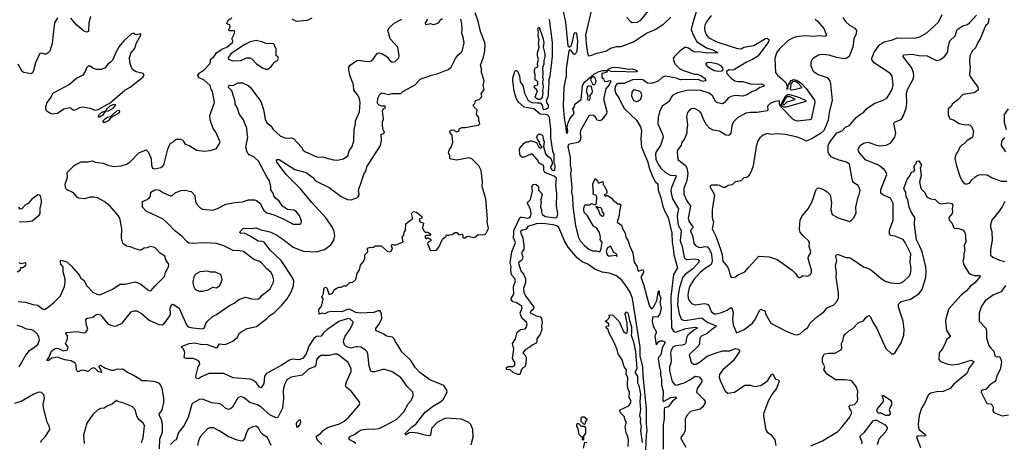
# Model space of a CAD drawing. Extents: x 2220333 to 2384341, y 721037 to 894043.
# Tile 69 of 256: x 2248351 to 2258879, y 787069 to 791590. Entities that reach past the tile are written whole.
import ezdxf

# ---------------------------------------------------------------- set-up
doc = ezdxf.new("R2010")
doc.units = 0

msp = doc.modelspace()

# ---------------------------------------------------------------- linework, layer by layer
at = {"layer": '0CON10XD'}
for points in [[(2254156, 791715), (2254187, 791565), (2254211, 791311), (2254225, 791296), (2254250, 791315), (2254285, 791450), (2254295, 791452), (2254305, 791440), (2254314, 791365), (2254308, 791255), (2254295, 791224), (2254285, 791218), (2254275, 791221), (2254245, 791264), (2254235, 791266), (2254224, 791256), (2254193, 791065), (2254194, 790976), (2254187, 790957), (2254169, 790865), (2254163, 790665), (2254172, 790535), (2254192, 790435), (2254195, 790385), (2254205, 790373), (2254211, 790395), (2254206, 790445), (2254216, 790486), (2254232, 790528), (2254280, 790585), (2254266, 790635), (2254280, 790655), (2254291, 790690), (2254354, 790735), (2254370, 790885), (2254394, 790925), (2254487, 791005), (2254535, 791031), (2254585, 791046), (2254635, 791048), (2254650, 791065), (2254685, 791079), (2254735, 791084), (2254801, 791071)], [(2254476, 791745), (2254402, 791425), (2254410, 791305), (2254425, 791213), (2254435, 791203), (2254455, 791206), (2254525, 791232), (2254625, 791256), (2254670, 791285), (2254735, 791303), (2254783, 791305), (2254915, 791352), (2255054, 791446), (2255145, 791485), (2255236, 791544), (2255314, 791616)], [(2255588, 791685), (2255544, 791545), (2255532, 791485), (2255544, 791445), (2255588, 791358), (2255695, 791288), (2255774, 791265), (2255816, 791234), (2255695, 791233), (2255615, 791246), (2255575, 791243), (2255551, 791251), (2255503, 791285), (2255465, 791296), (2255409, 791255), (2255351, 791195), (2255340, 791175), (2255341, 791159), (2255355, 791118), (2255405, 791069), (2255448, 791048), (2255565, 791009), (2255595, 791008), (2255635, 790994), (2255675, 790965), (2255686, 790945), (2255681, 790935), (2255655, 790930), (2255605, 790950), (2255415, 790947), (2255369, 790965), (2255255, 790985), (2255225, 790975), (2255178, 790932), (2255105, 790906), (2255065, 790911), (2255015, 790947), (2254965, 790951), (2254905, 790947), (2254815, 790906), (2254745, 790908), (2254735, 790903), (2254718, 790875), (2254713, 790835), (2254725, 790799), (2254758, 790755), (2254776, 790714), (2254819, 790635), (2254946, 790516), (2254989, 790445), (2255000, 790405), (2254991, 790315), (2254999, 790225), (2255065, 790075), (2255086, 789995), (2255122, 789905), (2255145, 789860), (2255176, 789835), (2255179, 789765), (2255211, 789675), (2255225, 789605), (2255245, 789545), (2255285, 789474), (2255323, 789305), (2255327, 789205), (2255339, 789149)], [(2254842, 791615), (2254882, 791572), (2254901, 791561), (2254955, 791563), (2254994, 791586), (2255105, 791723)], [(2248755, 791610), (2248722, 791555), (2248711, 791435), (2248699, 791335), (2248672, 791255), (2248655, 791234), (2248635, 791221), (2248615, 791220), (2248585, 791233), (2248565, 791228), (2248522, 791128), (2248500, 791045), (2248488, 791022), (2248475, 791012), (2248396, 791026), (2248379, 791035), (2248334, 791115)], [(2248335, 788574), (2248415, 788568), (2248492, 788542), (2248545, 788535), (2248595, 788496), (2248615, 788491), (2248656, 788515), (2248717, 788563), (2248787, 788635), (2248832, 788735), (2248839, 788781), (2248839, 788815), (2248816, 788894), (2248817, 788945), (2248793, 788973), (2248786, 788995), (2248787, 789013), (2248795, 789017), (2248855, 789001), (2248905, 788955), (2248979, 788869), (2249005, 788826), (2249041, 788801), (2249065, 788746), (2249134, 788675), (2249175, 788652), (2249205, 788648), (2249227, 788653), (2249343, 788707), (2249425, 788761), (2249475, 788760), (2249585, 788784), (2249637, 788767), (2249733, 788693), (2249755, 788691), (2249802, 788748), (2249898, 788842), (2249910, 788885), (2249941, 788945), (2249946, 788975), (2249918, 789015), (2249905, 789059), (2249852, 789092), (2249795, 789154), (2249745, 789163), (2249715, 789148), (2249683, 789147), (2249648, 789125), (2249635, 789124), (2249585, 789137), (2249535, 789160), (2249495, 789167), (2249465, 789188), (2249455, 789200), (2249439, 789255), (2249445, 789355), (2249421, 789465), (2249404, 789494), (2249319, 789595), (2249255, 789645), (2249183, 789683), (2249145, 789692), (2249105, 789691), (2249045, 789674), (2248985, 789679), (2248969, 789689), (2248925, 789737), (2248852, 789775), (2248842, 789795), (2248839, 789831), (2248862, 789905), (2248860, 789955), (2248939, 790035), (2249009, 790071), (2249085, 790069), (2249125, 790080), (2249157, 790067), (2249245, 790054), (2249295, 790034), (2249355, 790020), (2249436, 790025), (2249494, 790046), (2249535, 790072), (2249626, 790165), (2249705, 790198), (2249726, 790175), (2249756, 790105), (2249762, 790035), (2249772, 790002), (2249795, 789996), (2249861, 790009), (2249893, 790035), (2249934, 790205), (2249952, 790248), (2249965, 790270), (2249985, 790278), (2250012, 790305), (2250029, 790311), (2250071, 790311), (2250088, 790305), (2250100, 790295), (2250119, 790259), (2250164, 790244), (2250245, 790194), (2250323, 790183), (2250385, 790189), (2250451, 790209), (2250485, 790258), (2250494, 790285), (2250446, 790395), (2250421, 790425), (2250388, 790518), (2250386, 790565), (2250434, 790705), (2250412, 790822), (2250398, 790845), (2250389, 790885), (2250325, 790942), (2250263, 790973), (2250255, 790995), (2250271, 791019), (2250323, 791055), (2250382, 791115), (2250393, 791135), (2250392, 791165), (2250427, 791193), (2250455, 791234), (2250514, 791276), (2250565, 791295), (2250626, 791345), (2250629, 791365), (2250619, 791385), (2250644, 791435), (2250650, 791465), (2250641, 791471), (2250591, 791471), (2250589, 791485), (2250602, 791512), (2250598, 791535), (2250572, 791542), (2250565, 791550), (2250582, 791585), (2250619, 791611)], [(2248956, 787895), (2248945, 787914), (2248900, 787940), (2248835, 787950), (2248755, 787979), (2248692, 787968), (2248662, 787945), (2248642, 787945), (2248663, 787977), (2248693, 788045), (2248725, 788069), (2248745, 788076), (2248765, 788072), (2248815, 788046), (2248863, 788057), (2248868, 788085), (2248840, 788125), (2248860, 788160), (2248864, 788185), (2248862, 788212), (2248840, 788235), (2248850, 788245), (2248965, 788255), (2249035, 788241), (2249056, 788244), (2249079, 788275), (2249061, 788335), (2249060, 788385), (2249075, 788396), (2249132, 788408), (2249165, 788434), (2249185, 788438), (2249215, 788434), (2249295, 788338), (2249335, 788317), (2249365, 788312), (2249385, 788315), (2249447, 788343), (2249505, 788416), (2249545, 788466), (2249574, 788474), (2249605, 788474), (2249655, 788446), (2249735, 788374), (2249838, 788328), (2249875, 788325), (2249903, 788347), (2249958, 788422), (2249965, 788445), (2249961, 788505), (2249975, 788539), (2249985, 788546), (2249995, 788544), (2250056, 788505), (2250136, 788326), (2250151, 788305), (2250202, 788292), (2250305, 788282), (2250326, 788295), (2250337, 788333), (2250357, 788363), (2250409, 788411), (2250455, 788437), (2250595, 788534), (2250645, 788559), (2250695, 788596), (2250765, 788621), (2250833, 788603), (2250895, 788599), (2250915, 788609), (2250945, 788642), (2251028, 788712), (2251062, 788775), (2251067, 788803), (2251059, 788845), (2251040, 788885), (2250995, 788924), (2250938, 788988), (2250908, 789008), (2250855, 789024), (2250745, 789110), (2250705, 789118), (2250635, 789121), (2250535, 789172), (2250455, 789194), (2250335, 789202), (2250195, 789194), (2250161, 789201), (2250137, 789217), (2250085, 789274), (2250011, 789331), (2249943, 789403), (2249887, 789455), (2249702, 789542), (2249666, 789585), (2249666, 789644), (2249715, 789668), (2249741, 789689), (2249749, 789701), (2249754, 789745), (2249795, 789771), (2249815, 789774), (2249845, 789768), (2249889, 789739), (2249965, 789704), (2249977, 789705), (2250015, 789739), (2250075, 789762), (2250116, 789766), (2250185, 789753), (2250225, 789708), (2250232, 789645), (2250241, 789621), (2250275, 789584), (2250305, 789564), (2250416, 789554), (2250465, 789571), (2250555, 789615), (2250655, 789636), (2250735, 789641), (2250798, 789662), (2250862, 789662), (2250884, 789654), (2250927, 789625), (2250936, 789595), (2250964, 789545), (2250985, 789526), (2251079, 789499), (2251177, 789457), (2251275, 789404), (2251345, 789404), (2251360, 789415), (2251364, 789435), (2251344, 789495), (2251305, 789543), (2251285, 789554), (2251215, 789561), (2251162, 789595), (2251125, 789647), (2251083, 789685), (2251070, 789705), (2251060, 789735), (2251035, 789770), (2251036, 789805), (2251024, 789865), (2250995, 789908), (2250906, 790075), (2250855, 790124), (2250805, 790146), (2250783, 790173), (2250769, 790225), (2250792, 790335), (2250782, 790375), (2250779, 790428), (2250740, 790525), (2250703, 790575), (2250681, 790645), (2250656, 790685), (2250654, 790715), (2250620, 790830), (2250584, 790866), (2250586, 790884), (2250595, 790891), (2250635, 790887), (2250685, 790916), (2250735, 790916), (2250795, 790885), (2250815, 790869), (2250929, 790715), (2250959, 790629), (2250975, 790525), (2250995, 790488), (2251035, 790455), (2251063, 790415), (2251135, 790347), (2251195, 790324), (2251255, 790325), (2251278, 790318), (2251363, 790225), (2251382, 790195), (2251400, 790180), (2251535, 790121), (2251585, 790122), (2251705, 790091), (2251745, 790089), (2251815, 790100), (2251859, 790135), (2251875, 790187), (2251906, 790235), (2251923, 790295), (2251929, 790415), (2251943, 790475), (2251943, 790507), (2251984, 790605), (2251991, 790705), (2251986, 790745), (2251975, 790772), (2251924, 790835), (2251920, 790895), (2251883, 790995), (2251869, 791055), (2251870, 791085), (2251884, 791105), (2251955, 791152), (2251975, 791156), (2252045, 791146), (2252086, 791144), (2252111, 791149), (2252132, 791168), (2252175, 791227), (2252195, 791236), (2252225, 791229), (2252266, 791205), (2252289, 791185), (2252305, 791158), (2252335, 791134), (2252366, 791144), (2252405, 791182), (2252409, 791205), (2252396, 791295), (2252314, 791385), (2252289, 791475), (2252306, 791505), (2252357, 791553), (2252436, 791594)], [(2249109, 791625), (2249091, 791555), (2249086, 791465), (2249065, 791456), (2249032, 791472), (2248961, 791531), (2248899, 791605)], [(2251475, 789633), (2251355, 789782), (2251200, 789935), (2251101, 790065), (2251096, 790084), (2251105, 790093), (2251125, 790094), (2251295, 789988), (2251415, 789956), (2251485, 789901), (2251515, 789866), (2251661, 789795), (2251787, 789697), (2251855, 789666), (2251895, 789664), (2251955, 789684), (2251972, 789698), (2251981, 789715), (2251974, 789765), (2252005, 789860), (2252036, 789945), (2252051, 789969), (2252063, 790015), (2252208, 790245), (2252220, 790295), (2252216, 790364), (2252245, 790374), (2252251, 790385), (2252238, 790415), (2252232, 790455), (2252232, 790495), (2252240, 790525), (2252229, 790615), (2252236, 790634), (2252262, 790655), (2252260, 790665), (2252225, 790666), (2252196, 790676), (2252177, 790695), (2252181, 790749), (2252203, 790795), (2252225, 790807), (2252295, 790791), (2252335, 790799), (2252425, 790799), (2252448, 790822), (2252580, 790895), (2252635, 790955), (2252755, 790998), (2252815, 791010), (2252905, 791045), (2252935, 791057), (2252966, 791084), (2253010, 791175), (2253038, 791215), (2253075, 791244), (2253087, 791263), (2253102, 791342), (2253094, 791404), (2253079, 791445), (2253084, 791484), (2253078, 791545), (2253068, 791595)], [(2251475, 791605), (2251425, 791583), (2251312, 791572), (2251265, 791594)], [(2253180, 787040), (2253199, 787125), (2253196, 787206), (2253175, 787259), (2253155, 787281), (2253076, 787316), (2252905, 787326), (2252819, 787285), (2252755, 787215), (2252744, 787146), (2252731, 787139), (2252685, 787144), (2252605, 787167), (2252555, 787173), (2252515, 787170), (2252485, 787147), (2252475, 787150), (2252477, 787165), (2252540, 787230), (2252587, 787263), (2252685, 787390), (2252775, 787460), (2252854, 787505), (2252878, 787525), (2252922, 787605), (2252918, 787628), (2252885, 787676), (2252735, 787737), (2252629, 787815), (2252585, 787865), (2252533, 787943), (2252436, 788035), (2252395, 788107), (2252368, 788145), (2252356, 788175), (2252337, 788195), (2252275, 788204), (2252246, 788226), (2252161, 788265), (2252160, 788285), (2252199, 788341), (2252222, 788395), (2252220, 788445), (2252205, 788474), (2252185, 788474), (2252135, 788456), (2251995, 788451), (2251945, 788459), (2251885, 788490), (2251865, 788493), (2251795, 788465), (2251693, 788467), (2251645, 788460), (2251615, 788443), (2251585, 788452), (2251555, 788440), (2251549, 788491), (2251572, 788515), (2251582, 788538), (2251597, 788605), (2251582, 788625), (2251600, 788660), (2251602, 788705), (2251611, 788725), (2251625, 788728), (2251640, 788715), (2251655, 788652), (2251675, 788652), (2251696, 788664), (2251717, 788703), (2251734, 788716), (2251765, 788730), (2251789, 788729), (2251815, 788742), (2251845, 788743), (2251882, 788778), (2251915, 788782), (2251945, 788812), (2251958, 788875), (2251986, 788914), (2251997, 788965), (2252027, 789003), (2252042, 789035), (2252042, 789075), (2252072, 789105), (2252070, 789145), (2252105, 789158), (2252126, 789154), (2252155, 789170), (2252215, 789170), (2252280, 789115), (2252305, 789108), (2252322, 789115), (2252335, 789130), (2252336, 789146), (2252328, 789165), (2252335, 789188), (2252365, 789179), (2252450, 789215), (2252442, 789265), (2252458, 789285), (2252463, 789317), (2252478, 789335), (2252480, 789405), (2252535, 789450), (2252550, 789455), (2252552, 789475), (2252542, 789515), (2252563, 789537), (2252595, 789530), (2252652, 789485), (2252650, 789465), (2252625, 789458), (2252622, 789445), (2252635, 789428), (2252670, 789415), (2252660, 789365), (2252672, 789332), (2252685, 789318), (2252715, 789318), (2252747, 789297), (2252738, 789282), (2252695, 789280), (2252683, 789265), (2252695, 789250), (2252705, 789250), (2252715, 789260), (2252747, 789237), (2252746, 789224), (2252715, 789208), (2252711, 789195), (2252740, 789125), (2252805, 789122), (2252832, 789155), (2252872, 789242), (2252910, 789275), (2252915, 789288), (2252935, 789280), (2252943, 789287), (2252977, 789293), (2253005, 789312), (2253025, 789312), (2253045, 789290), (2253087, 789297), (2253090, 789265), (2253100, 789255), (2253120, 789255), (2253131, 789269), (2253145, 789273), (2253205, 789259), (2253225, 789266), (2253255, 789292), (2253305, 789288), (2253325, 789292), (2253338, 789305), (2253363, 789355), (2253350, 789425), (2253353, 789455), (2253334, 789675), (2253297, 789805), (2253300, 789855), (2253287, 789975), (2253262, 790025), (2253185, 790100), (2253155, 790111), (2253025, 790087), (2252965, 790097), (2252950, 790105), (2252949, 790135), (2252937, 790165), (2252944, 790195), (2252966, 790225), (2252983, 790277), (2252976, 790355), (2252949, 790385), (2252955, 790401), (2252965, 790409), (2252985, 790412), (2253025, 790391), (2253045, 790400), (2253054, 790426), (2253083, 790437), (2253115, 790436), (2253210, 790455), (2253258, 790462), (2253273, 790475), (2253262, 790512), (2253262, 790545), (2253237, 790577), (2253241, 790625), (2253211, 790655), (2253201, 790675), (2253217, 790695), (2253224, 790726), (2253265, 790738), (2253285, 790758), (2253292, 790775), (2253284, 790796), (2253317, 790845), (2253308, 790885), (2253316, 790935), (2253289, 791025), (2253289, 791065), (2253280, 791105), (2253311, 791189), (2253325, 791258), (2253328, 791318), (2253323, 791345), (2253279, 791465), (2253255, 791575), (2253222, 791662)], [(2252871, 791599), (2252845, 791582), (2252828, 791555), (2252811, 791545), (2252775, 791534), (2252746, 791546), (2252693, 791535), (2252691, 791555), (2252716, 791595)], [(2253555, 787870), (2253575, 787881), (2253625, 787881), (2253646, 787895), (2253645, 787922), (2253621, 787965), (2253634, 788065), (2253620, 788125), (2253652, 788175), (2253672, 788248), (2253705, 788274), (2253755, 788284), (2253765, 788296), (2253777, 788335), (2253769, 788355), (2253723, 788393), (2253708, 788425), (2253704, 788455), (2253724, 788505), (2253722, 788525), (2253655, 788564), (2253625, 788570), (2253608, 788595), (2253611, 788615), (2253636, 788655), (2253631, 788735), (2253652, 788795), (2253645, 788821), (2253609, 788859), (2253602, 788912), (2253605, 788945), (2253595, 788990), (2253614, 789106), (2253651, 789205), (2253632, 789255), (2253633, 789305), (2253634, 789335), (2253704, 789476), (2253725, 789479), (2253785, 789466), (2253805, 789473), (2253814, 789485), (2253819, 789515), (2253814, 789564), (2253780, 789625), (2253782, 789635), (2253812, 789668), (2253833, 789755), (2253828, 789805), (2253845, 789828), (2253869, 789829), (2253898, 789805), (2253900, 789765), (2253929, 789735), (2253937, 789715), (2253920, 789655), (2253928, 789645), (2253920, 789585), (2253932, 789555), (2253930, 789535), (2253937, 789505), (2253975, 789485), (2254075, 789470), (2254095, 789474), (2254099, 789481), (2254105, 789515), (2254092, 789595), (2254096, 789735), (2254085, 789815), (2254090, 789895), (2254067, 789917), (2253966, 789956), (2253955, 789975), (2253956, 790016), (2253953, 790035), (2253923, 790043), (2253905, 790055), (2253886, 790096), (2253835, 790152), (2253815, 790151), (2253745, 790118), (2253720, 790120), (2253699, 790149), (2253696, 790204), (2253699, 790215), (2253745, 790270), (2253765, 790282), (2253795, 790283), (2253807, 790293), (2253825, 790293), (2253877, 790277), (2253897, 790235), (2253915, 790219), (2253931, 790219), (2253938, 790225), (2253908, 790265), (2253910, 790285), (2253890, 790305), (2253882, 790335), (2253888, 790355), (2253905, 790370), (2253935, 790360), (2253946, 790346), (2253948, 790315), (2253958, 790285), (2253952, 790235), (2253975, 790155), (2253990, 790135), (2254029, 790109), (2254046, 790065), (2254044, 790045), (2254027, 790015), (2254029, 789999), (2254045, 789982), (2254074, 789976), (2254078, 790025), (2254066, 790056), (2254066, 790145), (2254053, 790183), (2254030, 790325), (2254030, 790420), (2254015, 790545), (2254004, 790565), (2253975, 790576), (2253915, 790580), (2253848, 790635), (2253746, 790656), (2253686, 790706), (2253661, 790751), (2253637, 790825), (2253624, 790936), (2253624, 790965), (2253641, 791025), (2253654, 791046), (2253665, 791048), (2253675, 791038), (2253695, 790990), (2253702, 790925), (2253732, 790885), (2253749, 790805), (2253785, 790734), (2253804, 790715), (2253832, 790705), (2253885, 790699), (2253915, 790702), (2253936, 790675), (2253944, 790635), (2253955, 790630), (2253985, 790635), (2254007, 790655), (2254005, 790675), (2253988, 790705), (2253985, 790725), (2254007, 790775), (2254004, 790815), (2254014, 790914), (2254012, 790955), (2254022, 790985), (2254048, 791195), (2254049, 791345), (2254015, 791595)], [(2255746, 791634), (2255693, 791567), (2255678, 791532), (2255672, 791495), (2255677, 791467), (2255695, 791425), (2255720, 791395), (2255805, 791354), (2255959, 791305), (2256015, 791284), (2256065, 791280), (2256095, 791295), (2256201, 791315), (2256325, 791388), (2256345, 791392), (2256360, 791380), (2256362, 791365), (2256354, 791345), (2256245, 791200), (2256187, 791163), (2256123, 791137), (2255995, 791058), (2255975, 791051), (2255935, 791053), (2255908, 791035), (2255913, 791015), (2255958, 790965), (2255997, 790937), (2256031, 790928), (2256085, 790928), (2256175, 790902), (2256278, 790905), (2256306, 790895), (2256316, 790885), (2256304, 790876), (2256265, 790865), (2256225, 790835), (2256185, 790821), (2256126, 790785), (2256085, 790772), (2256005, 790780), (2255955, 790770), (2255931, 790755), (2255885, 790700), (2255865, 790689), (2255815, 790700), (2255795, 790711), (2255758, 790775), (2255725, 790804), (2255635, 790831), (2255545, 790835), (2255485, 790831), (2255384, 790806), (2255335, 790784), (2255318, 790762), (2255296, 790714), (2255222, 790665), (2255194, 790605), (2255178, 790545), (2255175, 790475), (2255224, 790365), (2255231, 790335), (2255204, 790245), (2255156, 790175), (2255151, 790155), (2255154, 790095), (2255185, 790035), (2255205, 790001), (2255255, 789954), (2255305, 789928), (2255367, 789925), (2255366, 789905), (2255321, 789795), (2255315, 789765), (2255316, 789735), (2255332, 789675), (2255395, 789565), (2255381, 789495), (2255383, 789445), (2255393, 789393), (2255425, 789335), (2255414, 789225), (2255434, 789165), (2255457, 789045), (2255465, 789034), (2255485, 789025), (2255575, 789031), (2255605, 789025), (2255617, 789015), (2255614, 788995), (2255548, 788925), (2255465, 788865), (2255435, 788825), (2255426, 788794), (2255405, 788725), (2255393, 788647), (2255386, 788535), (2255403, 788443), (2255425, 788389), (2255444, 788375), (2255465, 788373), (2255645, 788402), (2255703, 788355), (2255798, 788315), (2255796, 788305), (2255755, 788281), (2255700, 788230), (2255645, 788207), (2255622, 788185), (2255621, 788125), (2255614, 788105), (2255511, 788005), (2255531, 787925), (2255555, 787906), (2255585, 787905), (2255621, 787925), (2255701, 787989), (2255789, 788021), (2255865, 788047), (2255945, 788049), (2256005, 788071), (2256035, 788066), (2256050, 788045), (2255979, 787941), (2255865, 787842), (2255833, 787795), (2255831, 787765), (2255840, 787730), (2255894, 787615), (2255923, 787593), (2255995, 787604), (2256105, 787681), (2256165, 787681), (2256206, 787666), (2256275, 787676), (2256351, 787729), (2256389, 787795), (2256395, 787801), (2256405, 787797), (2256434, 787744), (2256466, 787736), (2256473, 787723), (2256442, 787645), (2256399, 787591), (2256356, 787515)], [(2256856, 791595), (2256883, 791575), (2256949, 791495), (2256978, 791425), (2256965, 791410), (2256905, 791417), (2256835, 791410), (2256755, 791419), (2256655, 791405), (2256615, 791393), (2256565, 791364), (2256471, 791275), (2256444, 791235), (2256426, 791175), (2256434, 791025), (2256453, 790995), (2256499, 790959), (2256545, 790912), (2256559, 790875), (2256555, 790844), (2256565, 790854), (2256569, 790885), (2256601, 790939), (2256629, 790951), (2256662, 790942), (2256709, 790909), (2256761, 790855), (2256848, 790728), (2256854, 790705), (2256815, 790525), (2256795, 790517), (2256666, 790504), (2256641, 790511), (2256617, 790527), (2256488, 790658), (2256474, 790686), (2256475, 790722), (2256426, 790715), (2256375, 790693), (2256348, 790665), (2256351, 790625), (2256345, 790614), (2256235, 790597), (2256165, 790597), (2256115, 790589), (2256025, 790540), (2255980, 790495), (2255966, 790454), (2255954, 790376), (2255942, 790358), (2255925, 790350), (2255903, 790353), (2255835, 790396), (2255765, 790410), (2255728, 790428), (2255694, 790465), (2255667, 790515), (2255639, 790589), (2255621, 790611), (2255565, 790641), (2255535, 790638), (2255516, 790625), (2255493, 790597), (2255480, 790555), (2255491, 790465), (2255483, 790415), (2255486, 790375), (2255455, 790308), (2255431, 790279), (2255423, 790247), (2255386, 790195), (2255380, 790175), (2255390, 790095), (2255448, 790048), (2255469, 790029), (2255485, 790005), (2255495, 789945), (2255485, 789871), (2255454, 789785), (2255453, 789725), (2255483, 789653), (2255523, 789595), (2255498, 789465), (2255506, 789435), (2255547, 789375), (2255547, 789363), (2255529, 789341), (2255525, 789325), (2255545, 789285), (2255560, 789195), (2255580, 789170), (2255610, 789155), (2255625, 789152), (2255685, 789165), (2255705, 789160), (2255725, 789134), (2255743, 789095), (2255754, 789016), (2255750, 788990), (2255737, 788963), (2255685, 788932), (2255626, 788885), (2255563, 788815), (2255514, 788736), (2255499, 788671), (2255494, 788635), (2255501, 788595), (2255533, 788553), (2255575, 788539), (2255673, 788553), (2255705, 788547), (2255725, 788526), (2255745, 788470), (2255775, 788443), (2255795, 788442), (2255855, 788458), (2255916, 788484), (2255955, 788511), (2255965, 788508), (2255980, 788455), (2255973, 788385), (2255979, 788325), (2256015, 788239), (2256097, 788275), (2256187, 788345), (2256215, 788382), (2256261, 788479), (2256275, 788493), (2256322, 788472), (2256325, 788445), (2256384, 788344), (2256554, 788254), (2256635, 788222), (2256665, 788220), (2256695, 788231), (2256745, 788277), (2256775, 788293), (2256804, 788345), (2256866, 788404), (2256948, 788465), (2256985, 788506), (2257055, 788540), (2257090, 788575), (2257106, 788615), (2257107, 788665), (2257080, 788835), (2257086, 788886), (2257073, 788955), (2257090, 789015), (2257076, 789055), (2257082, 789075), (2257105, 789077), (2257185, 789047), (2257215, 789047), (2257238, 789038), (2257375, 788946), (2257445, 788922), (2257557, 788825), (2257605, 788794), (2257665, 788776), (2257745, 788769), (2257772, 788775), (2257800, 788790), (2257860, 788845), (2257875, 788872), (2257882, 788928), (2257874, 788995), (2257880, 789085), (2257820, 789205), (2257797, 789237), (2257708, 789275), (2257665, 789281), (2257650, 789295), (2257653, 789337), (2257692, 789445), (2257692, 789622), (2257661, 789681), (2257579, 789715), (2257559, 789735), (2257559, 789775), (2257622, 789935), (2257612, 789965), (2257595, 789988), (2257534, 790034), (2257395, 790091), (2257329, 790165), (2257319, 790185), (2257318, 790205), (2257337, 790245), (2257375, 790269), (2257415, 790279), (2257435, 790278), (2257502, 790252), (2257545, 790242), (2257616, 790246), (2257665, 790274), (2257710, 790335), (2257718, 790375), (2257696, 790484), (2257712, 790498), (2257775, 790523), (2257800, 790565), (2257831, 790645), (2257836, 790695), (2257834, 790805), (2257843, 790845), (2257902, 790945), (2257910, 790985), (2257909, 791025), (2257887, 791077), (2257805, 791184), (2257794, 791205), (2257805, 791213), (2257895, 791220), (2257965, 791207), (2258054, 791204), (2258155, 791154), (2258195, 791166), (2258238, 791195), (2258263, 791227), (2258274, 791255), (2258277, 791297), (2258295, 791365), (2258353, 791417), (2258376, 791485), (2258435, 791526), (2258485, 791539), (2258506, 791555), (2258580, 791640)], [(2257151, 791615), (2257182, 791572), (2257225, 791532), (2257279, 791499), (2257300, 791475), (2257295, 791439), (2257270, 791385), (2257259, 791295), (2257221, 791195), (2257195, 791177), (2257165, 791172), (2257085, 791187), (2257005, 791212), (2256935, 791219), (2256891, 791209), (2256840, 791180), (2256824, 791165), (2256809, 791135), (2256810, 791095), (2256835, 791039), (2256889, 791005), (2256985, 790971), (2257013, 790935), (2257022, 790905), (2257037, 790725), (2257008, 790602), (2256997, 790515), (2256963, 790433), (2256945, 790400), (2256915, 790371), (2256825, 790318), (2256765, 790290), (2256715, 790317), (2256655, 790338), (2256535, 790362), (2256455, 790368), (2256385, 790363), (2256345, 790371), (2256301, 790355), (2256264, 790326), (2256243, 790295), (2256226, 790235), (2256194, 790026), (2256172, 789965), (2256144, 789916), (2256125, 789903), (2256095, 789897), (2256064, 789866), (2256000, 789855), (2255970, 789825), (2255925, 789817), (2255896, 789794), (2255875, 789794), (2255835, 789817), (2255815, 789820), (2255745, 789820), (2255730, 789805), (2255781, 789715), (2255756, 789556), (2255757, 789475), (2255770, 789425), (2255754, 789354), (2255796, 789275), (2255844, 789135), (2255861, 789075), (2255870, 789005), (2255920, 788945), (2255934, 788915), (2255948, 788855), (2255960, 788835), (2255975, 788831), (2256005, 788840), (2256035, 788862), (2256105, 788893), (2256146, 788944), (2256255, 789059), (2256365, 789052), (2256450, 789025), (2256612, 788912), (2256648, 788875), (2256665, 788848), (2256685, 788832), (2256697, 788833), (2256725, 788852), (2256775, 788846), (2256806, 788865), (2256816, 788885), (2256816, 788914), (2256801, 788971), (2256781, 789035), (2256784, 789055), (2256804, 789085), (2256809, 789105), (2256792, 789165), (2256795, 789205), (2256785, 789224), (2256723, 789283), (2256697, 789317), (2256689, 789345), (2256692, 789408), (2256698, 789445), (2256717, 789493), (2256782, 789568), (2256826, 789645), (2256867, 789775), (2256882, 789788), (2256895, 789790), (2256944, 789774), (2256985, 789750), (2257016, 789715), (2257031, 789635), (2257024, 789555), (2257040, 789505), (2257102, 789472), (2257225, 789432), (2257246, 789444), (2257268, 789465), (2257295, 789520), (2257292, 789585), (2257316, 789695), (2257327, 789715), (2257338, 789765), (2257325, 789803), (2257315, 789817), (2257270, 789845), (2257256, 789866), (2257224, 790045), (2257190, 790065), (2257115, 790087), (2257031, 790121), (2257004, 790154), (2256994, 790174), (2256996, 790245), (2257010, 790275), (2257090, 790380), (2257145, 790400), (2257181, 790439), (2257227, 790463), (2257295, 790542), (2257340, 790580), (2257375, 790599), (2257406, 790635), (2257435, 790657), (2257495, 790696), (2257576, 790724), (2257625, 790754), (2257679, 790845), (2257691, 790895), (2257679, 790985), (2257665, 791009), (2257635, 791031), (2257490, 791125), (2257466, 791155), (2257463, 791175), (2257484, 791235), (2257541, 791319), (2257596, 791354), (2257685, 791375), (2257735, 791396), (2257922, 791392), (2257976, 791405), (2258049, 791451), (2258175, 791562), (2258216, 791645)], [(2258713, 791605), (2258708, 791555), (2258704, 791545), (2258677, 791523), (2258621, 791385), (2258595, 791345), (2258570, 791290), (2258538, 791262), (2258509, 791205), (2258506, 791135), (2258514, 791085), (2258506, 791005), (2258514, 790984), (2258595, 790868), (2258600, 790835), (2258555, 790808), (2258435, 790789), (2258387, 790735), (2258323, 790685), (2258310, 790660), (2258285, 790642), (2258279, 790625), (2258278, 790575), (2258295, 790528), (2258335, 790518), (2258395, 790479), (2258465, 790464), (2258495, 790468), (2258515, 790461), (2258533, 790445), (2258551, 790395), (2258538, 790335), (2258525, 790321), (2258483, 790297), (2258455, 790266), (2258428, 790252), (2258405, 790225), (2258386, 790185), (2258364, 790156), (2258351, 790105), (2258366, 790026), (2258403, 789915), (2258425, 789871), (2258455, 789834), (2258483, 789833), (2258505, 789841), (2258532, 789878), (2258565, 789904), (2258595, 789927), (2258625, 789935), (2258695, 789931), (2258748, 789898), (2258845, 789862), (2258905, 789864)], [(2253915, 790737), (2253895, 790737), (2253868, 790755), (2253864, 790766), (2253887, 790825), (2253875, 790848), (2253852, 790865), (2253860, 790885), (2253890, 790895), (2253890, 790925), (2253878, 790938), (2253864, 790944), (2253863, 791003), (2253854, 791024), (2253854, 791045), (2253864, 791076), (2253890, 791085), (2253888, 791125), (2253897, 791165), (2253887, 791205), (2253887, 791235), (2253907, 791295), (2253900, 791335), (2253906, 791374), (2253894, 791415), (2253898, 791455), (2253892, 791495), (2253905, 791510), (2253944, 791395), (2253954, 791345), (2253949, 791295), (2253966, 791225), (2253966, 791195), (2253954, 791155), (2253956, 791115), (2253940, 791075), (2253946, 791015), (2253940, 790975), (2253949, 790955), (2253943, 790925), (2253949, 790865), (2253941, 790835), (2253946, 790805), (2253939, 790761), (2253925, 790743), (2253915, 790737)], [(2248695, 790584), (2248755, 790590), (2248825, 790636), (2248885, 790650), (2248902, 790645), (2248925, 790623), (2248955, 790631), (2248995, 790652), (2249025, 790659), (2249105, 790644), (2249155, 790622), (2249191, 790629), (2249318, 790702), (2249474, 790835), (2249531, 790869), (2249669, 790975), (2249682, 790995), (2249673, 791013), (2249595, 791032), (2249560, 791055), (2249542, 791085), (2249529, 791135), (2249524, 791185), (2249538, 791232), (2249585, 791288), (2249596, 791334), (2249648, 791425), (2249645, 791440), (2249605, 791428), (2249585, 791432), (2249567, 791447), (2249545, 791436), (2249464, 791365), (2249415, 791303), (2249386, 791255), (2249342, 791158), (2249324, 791135), (2249293, 791115), (2249264, 791075), (2249225, 791056), (2249175, 791056), (2249137, 791067), (2249105, 791094), (2249085, 791093), (2249066, 791074), (2249052, 791035), (2249025, 790997), (2248964, 790966), (2248885, 790896), (2248708, 790805), (2248698, 790795), (2248687, 790765), (2248643, 790705), (2248627, 790655), (2248631, 790621), (2248672, 790592), (2248695, 790584)], [(2250985, 791060), (2251005, 791062), (2251045, 791094), (2251075, 791137), (2251108, 791155), (2251117, 791175), (2251110, 791195), (2251092, 791205), (2251093, 791275), (2251073, 791325), (2251065, 791331), (2250986, 791336), (2250942, 791355), (2250879, 791369), (2250815, 791352), (2250757, 791325), (2250612, 791228), (2250579, 791185), (2250579, 791175), (2250593, 791163), (2250625, 791150), (2250715, 791154), (2250775, 791181), (2250811, 791181), (2250838, 791168), (2250885, 791118), (2250955, 791072), (2250985, 791060)], [(2254801, 791071), (2254865, 791062), (2254905, 791065), (2254950, 791045), (2254953, 791035), (2254945, 791032), (2254865, 791027), (2254805, 791036), (2254743, 791033), (2254675, 791037), (2254640, 791050), (2254624, 791026), (2254577, 791013), (2254574, 790975), (2254594, 790954), (2254603, 790933), (2254625, 790929), (2254665, 790939), (2254673, 790933), (2254655, 790894), (2254620, 790850), (2254597, 790755), (2254598, 790725), (2254628, 790608), (2254624, 790585), (2254575, 790519), (2254555, 790508), (2254526, 790516), (2254507, 790547), (2254485, 790564), (2254455, 790569), (2254435, 790560), (2254346, 790405), (2254344, 790375), (2254351, 790331), (2254341, 790289), (2254322, 790278), (2254247, 790263), (2254220, 790255), (2254212, 790235), (2254236, 790115), (2254238, 790035), (2254247, 789985), (2254242, 789945), (2254255, 789795), (2254252, 789745), (2254262, 789695), (2254265, 789594), (2254295, 789386), (2254325, 789261), (2254345, 789224), (2254392, 789175), (2254437, 789135), (2254475, 789116), (2254515, 789119), (2254555, 789108), (2254568, 789142), (2254578, 789205), (2254558, 789238), (2254560, 789265), (2254550, 789315), (2254518, 789365), (2254485, 789380), (2254421, 789491), (2254391, 789525), (2254384, 789545), (2254384, 789574), (2254395, 789608), (2254445, 789610), (2254465, 789623), (2254505, 789610), (2254517, 789623), (2254522, 789695), (2254515, 789708), (2254482, 789725), (2254488, 789755), (2254482, 789765), (2254480, 789835), (2254505, 789890), (2254528, 789868), (2254535, 789840), (2254585, 789860), (2254590, 789825), (2254605, 789810), (2254630, 789755), (2254630, 789735), (2254618, 789722), (2254600, 789715), (2254615, 789702), (2254625, 789710), (2254635, 789708), (2254676, 789686), (2254698, 789658), (2254745, 789620), (2254765, 789620), (2254778, 789608), (2254764, 789545), (2254761, 789495), (2254740, 789425), (2254785, 789392), (2254797, 789355), (2254824, 789305), (2254832, 789265), (2254859, 789225), (2254871, 789175), (2254906, 789095), (2254923, 788995), (2254954, 788945), (2254962, 788905), (2254975, 788903), (2255015, 788918), (2255022, 788905), (2255022, 788885), (2254996, 788844), (2254995, 788825), (2255022, 788762), (2255056, 788626), (2255085, 788525), (2255105, 788498), (2255115, 788500), (2255128, 788515), (2255162, 788585), (2255182, 788688), (2255187, 788687), (2255190, 788655), (2255205, 788610), (2255197, 788565), (2255210, 788505), (2255197, 788443), (2255171, 788409), (2255125, 788410), (2255119, 788405), (2255114, 788366), (2255125, 788310), (2255157, 788255), (2255156, 788234), (2255145, 788222), (2255141, 788205), (2255155, 788112), (2255165, 788117), (2255184, 788146), (2255197, 788153), (2255225, 788156), (2255248, 788145), (2255254, 788135), (2255221, 788079), (2255205, 788005), (2255185, 787984), (2255178, 787965), (2255194, 787866), (2255204, 787844), (2255203, 787787), (2255214, 787744), (2255215, 787680), (2255230, 787615), (2255228, 787515), (2255234, 787505), (2255313, 787547), (2255364, 787554), (2255376, 787545), (2255331, 787509), (2255285, 787449), (2255245, 787436), (2255241, 787425), (2255241, 787325), (2255230, 787255), (2255232, 786995)], [(2255825, 791039), (2255855, 791042), (2255873, 791055), (2255871, 791075), (2255851, 791095), (2255816, 791115), (2255735, 791133), (2255695, 791128), (2255684, 791116), (2255708, 791085), (2255777, 791047), (2255825, 791039)], [(2254485, 790894), (2254507, 790905), (2254515, 790935), (2254506, 790965), (2254485, 790982), (2254462, 790968), (2254454, 790947), (2254478, 790898), (2254485, 790894)], [(2256605, 790837), (2256594, 790845), (2256601, 790905), (2256625, 790933), (2256645, 790933), (2256669, 790919), (2256708, 790875), (2256709, 790865), (2256702, 790858), (2256645, 790844), (2256605, 790837)], [(2254435, 790729), (2254445, 790734), (2254454, 790755), (2254449, 790775), (2254472, 790805), (2254477, 790825), (2254464, 790874), (2254445, 790883), (2254422, 790875), (2254410, 790845), (2254413, 790815), (2254426, 790775), (2254420, 790735), (2254435, 790729)], [(2254945, 790714), (2254968, 790722), (2254991, 790745), (2255002, 790775), (2254998, 790805), (2254983, 790823), (2254925, 790840), (2254911, 790835), (2254897, 790815), (2254894, 790775), (2254915, 790725), (2254945, 790714)], [(2256545, 790653), (2256525, 790654), (2256505, 790665), (2256494, 790684), (2256495, 790695), (2256539, 790771), (2256565, 790790), (2256585, 790790), (2256688, 790758), (2256756, 790725), (2256752, 790715), (2256733, 790707), (2256545, 790653)], [(2256525, 790679), (2256515, 790679), (2256512, 790695), (2256555, 790769), (2256585, 790768), (2256637, 790745), (2256637, 790733), (2256555, 790706), (2256525, 790679)], [(2249192, 790552), (2249205, 790552), (2249248, 790575), (2249270, 790610), (2249300, 790615), (2249352, 790645), (2249378, 790678), (2249355, 790682), (2249314, 790666), (2249282, 790635), (2249270, 790610), (2249225, 790598), (2249195, 790570), (2249192, 790552)], [(2249265, 790493), (2249308, 790515), (2249332, 790548), (2249415, 790593), (2249422, 790605), (2249418, 790618), (2249385, 790612), (2249318, 790552), (2249290, 790545), (2249262, 790525), (2249242, 790505), (2249240, 790495), (2249265, 790493)], [(2258921, 790635), (2258879, 790575), (2258876, 790495), (2258898, 790415)], [(2258881, 790329), (2258850, 790290), (2258847, 790245), (2258892, 790175)], [(2256810, 787030), (2256935, 787085), (2257098, 787185), (2257147, 787235), (2257223, 787333), (2257247, 787385), (2257243, 787405), (2257222, 787435), (2257220, 787455), (2257230, 787465), (2257276, 787475), (2257307, 787505), (2257314, 787525), (2257310, 787565), (2257314, 787615), (2257295, 787667), (2257257, 787715), (2257235, 787729), (2257175, 787737), (2257075, 787738), (2256985, 787797), (2256948, 787845), (2256960, 787875), (2256936, 787925), (2256934, 787976), (2256956, 788014), (2257003, 788023), (2257068, 788022), (2257135, 788058), (2257141, 788075), (2257139, 788125), (2257154, 788156), (2257163, 788205), (2257178, 788225), (2257215, 788261), (2257256, 788284), (2257319, 788351), (2257375, 788370), (2257401, 788409), (2257415, 788419), (2257435, 788424), (2257450, 788410), (2257473, 788353), (2257516, 788285), (2257611, 788071), (2257673, 788015), (2257695, 788014), (2257712, 788028), (2257777, 788133), (2257804, 788215), (2257807, 788275), (2257797, 788365), (2257749, 788515), (2257749, 788545), (2257775, 788575), (2257875, 788601), (2257965, 788658), (2258002, 788705), (2258041, 788835), (2258045, 788895), (2258039, 788945), (2258000, 789105), (2257977, 789165), (2257940, 789235), (2257919, 789395), (2257921, 789475), (2257886, 789526), (2257862, 789585), (2257848, 789665), (2257828, 789695), (2257826, 789745), (2257811, 789765), (2257805, 789785), (2257840, 789885), (2257866, 789914), (2257885, 789958), (2257913, 789967), (2257922, 789985), (2257910, 790015), (2257925, 790042), (2257938, 790052), (2257945, 790078), (2257965, 790080), (2257992, 790035), (2257988, 790015), (2257978, 790005), (2257991, 789925), (2257972, 789855), (2257986, 789785), (2258030, 789740), (2258042, 789705), (2258055, 789690), (2258095, 789672), (2258138, 789668), (2258175, 789631), (2258195, 789620), (2258285, 789631), (2258318, 789625), (2258328, 789605), (2258321, 789565), (2258324, 789534), (2258320, 789515), (2258287, 789475), (2258288, 789445), (2258318, 789418), (2258338, 789365), (2258355, 789357), (2258378, 789358), (2258435, 789342), (2258455, 789318), (2258465, 789290), (2258464, 789245), (2258471, 789219), (2258451, 789175), (2258456, 789125), (2258446, 789085), (2258446, 789045), (2258435, 789005), (2258447, 788967), (2258496, 788885), (2258516, 788866), (2258555, 788852), (2258615, 788853), (2258623, 788845), (2258565, 788774), (2258515, 788736), (2258478, 788692), (2258416, 788644), (2258287, 788495), (2258252, 788395), (2258249, 788361), (2258262, 788265), (2258299, 788205), (2258297, 788195), (2258262, 788168), (2258245, 788126), (2258213, 788067), (2258181, 788025), (2258179, 787955), (2258195, 787934), (2258275, 787903), (2258315, 787897), (2258385, 787903), (2258525, 787946), (2258552, 787935), (2258551, 787925), (2258497, 787855), (2258490, 787825), (2258478, 787805), (2258340, 787690), (2258301, 787645), (2258225, 787611), (2258153, 787607), (2258095, 787593), (2258065, 787573), (2258026, 787484), (2257994, 787435), (2257968, 787355), (2257958, 787262), (2257961, 787225), (2257969, 787205), (2258029, 787155), (2258039, 787145), (2258035, 787138), (2257955, 787135), (2257939, 787125), (2257982, 787015)], [(2248345, 789429), (2248440, 789430), (2248485, 789440), (2248560, 789500), (2248570, 789515), (2248569, 789539), (2248570, 789575), (2248586, 789635), (2248586, 789655), (2248574, 789705), (2248563, 789713), (2248545, 789715), (2248481, 789669), (2248445, 789628), (2248412, 789608), (2248375, 789568), (2248355, 789562), (2248342, 789585)], [(2251946, 787055), (2251921, 787075), (2251881, 787095), (2251874, 787105), (2251874, 787124), (2251887, 787135), (2251925, 787149), (2251975, 787184), (2252005, 787202), (2252085, 787213), (2252135, 787208), (2252195, 787217), (2252275, 787254), (2252383, 787317), (2252458, 787395), (2252505, 787480), (2252536, 787515), (2252558, 787565), (2252560, 787585), (2252554, 787605), (2252495, 787665), (2252425, 787762), (2252335, 787824), (2252255, 787849), (2252235, 787849), (2252145, 787821), (2252125, 787821), (2252105, 787830), (2252089, 787885), (2252075, 788015), (2252065, 788038), (2252045, 788059), (2251999, 788085), (2251965, 788091), (2251945, 788091), (2251895, 788076), (2251869, 788082), (2251841, 788095), (2251825, 788113), (2251815, 788145), (2251816, 788165), (2251831, 788205), (2251882, 788275), (2251914, 788335), (2251917, 788357), (2251886, 788386), (2251865, 788392), (2251765, 788360), (2251635, 788273), (2251599, 788241), (2251574, 788206), (2251525, 788201), (2251495, 788181), (2251445, 788106), (2251415, 788015), (2251381, 787969), (2251335, 787950), (2251265, 787957), (2251235, 787949), (2251148, 787892), (2250991, 787805), (2250969, 787775), (2250961, 787699), (2250932, 787652), (2250915, 787659), (2250885, 787706), (2250844, 787734), (2250814, 787744), (2250635, 787760), (2250535, 787804), (2250375, 787805), (2250295, 787771), (2250265, 787748), (2250238, 787755), (2250233, 787775), (2250259, 787875), (2250276, 787905), (2250274, 787925), (2250265, 787939), (2250210, 787965), (2250135, 787966), (2250114, 787974), (2250109, 787985), (2250116, 788025), (2250112, 788042), (2250103, 788065), (2250082, 788085), (2250082, 788095), (2250165, 788127), (2250225, 788134), (2250285, 788120), (2250355, 788114), (2250455, 788081), (2250468, 788085), (2250488, 788122), (2250545, 788116), (2250567, 788123), (2250630, 788150), (2250675, 788191), (2250702, 788235), (2250719, 788251), (2250784, 788286), (2250885, 788306), (2250995, 788392), (2251031, 788429), (2251071, 788455), (2251156, 788535), (2251213, 788605), (2251259, 788685), (2251278, 788745), (2251281, 788795), (2251266, 788835), (2251146, 789015), (2251029, 789125), (2250965, 789210), (2250945, 789218), (2250901, 789221), (2250816, 789275), (2250755, 789306), (2250715, 789303), (2250704, 789315), (2250710, 789325), (2250745, 789361), (2250825, 789355), (2250875, 789362), (2250935, 789341), (2251025, 789322), (2251091, 789291), (2251165, 789243), (2251277, 789155), (2251335, 789130), (2251385, 789115), (2251525, 789108), (2251610, 789130), (2251679, 789181), (2251707, 789223), (2251721, 789275), (2251715, 789325), (2251695, 789368), (2251627, 789465), (2251475, 789633)], [(2254578, 789488), (2254595, 789490), (2254599, 789509), (2254582, 789535), (2254576, 789566), (2254565, 789577), (2254535, 789580), (2254525, 789590), (2254512, 789588), (2254538, 789558), (2254555, 789510), (2254578, 789488)], [(2258885, 789645), (2258861, 789595), (2258825, 789540), (2258746, 789444), (2258730, 789395), (2258730, 789370), (2258744, 789325), (2258749, 789235), (2258730, 789125), (2258732, 789072), (2258755, 789050), (2258828, 789018), (2258885, 789002)], [(2255045, 786988), (2255054, 787144), (2255061, 787195), (2255053, 787265), (2255054, 787425), (2255017, 787785), (2255013, 787875), (2254986, 787995), (2254986, 788085), (2254905, 788606), (2254880, 788675), (2254820, 788760), (2254785, 788808), (2254725, 788853), (2254655, 788877), (2254580, 788890), (2254501, 788921), (2254425, 788973), (2254365, 788999), (2254312, 789042), (2254217, 789157), (2254176, 789225), (2254115, 789368), (2254095, 789384), (2254055, 789396), (2253945, 789410), (2253875, 789406), (2253785, 789376), (2253763, 789347), (2253725, 789339), (2253707, 789325), (2253709, 789305), (2253731, 789255), (2253743, 789177), (2253741, 789135), (2253716, 789095), (2253724, 789075), (2253730, 789055), (2253726, 789034), (2253717, 789015), (2253688, 788995), (2253686, 788985), (2253710, 788905), (2253738, 788868), (2253758, 788818), (2253760, 788780), (2253738, 788715), (2253743, 788675), (2253761, 788635), (2253849, 788515), (2253845, 788492), (2253815, 788472), (2253810, 788455), (2253875, 788421), (2253915, 788410), (2253929, 788395), (2253938, 788355), (2253930, 788310), (2253934, 788275), (2253915, 788225), (2253882, 788175), (2253880, 788145), (2253872, 788128), (2253831, 788109), (2253805, 788087), (2253760, 788060), (2253730, 788025), (2253753, 788003), (2253767, 787975), (2253764, 787905), (2253754, 787876), (2253728, 787862), (2253715, 787847), (2253698, 787795), (2253675, 787793), (2253627, 787815), (2253595, 787843), (2253556, 787846), (2253555, 787870)], [(2254740, 789060), (2254735, 789080), (2254705, 789100), (2254668, 789168), (2254635, 789148), (2254623, 789115), (2254633, 789075), (2254642, 789065), (2254672, 789062), (2254725, 789070), (2254735, 789060), (2254740, 789060)], [(2255339, 789149), (2255346, 789074), (2255386, 788935), (2255342, 788865), (2255314, 788625), (2255321, 788295), (2255344, 788255), (2255365, 788248), (2255475, 788287), (2255575, 788300), (2255600, 788295), (2255593, 788285), (2255561, 788269), (2255496, 788214), (2255482, 788185), (2255474, 788135), (2255464, 788115), (2255435, 788107), (2255365, 788102), (2255334, 788085), (2255317, 788055), (2255310, 788025), (2255316, 787946), (2255314, 787915), (2255299, 787875), (2255299, 787835), (2255329, 787719), (2255355, 787684), (2255375, 787680), (2255455, 787704), (2255525, 787740), (2255575, 787776), (2255615, 787768), (2255646, 787735), (2255646, 787715), (2255596, 787645), (2255589, 787605), (2255668, 787528), (2255679, 787505), (2255679, 787491), (2255655, 787448), (2255628, 787425), (2255525, 787400), (2255484, 787356), (2255467, 787315), (2255466, 787194), (2255450, 787155), (2255424, 787126), (2255422, 787108), (2255475, 787016)], [(2248325, 788894), (2248360, 788915), (2248365, 788940), (2248385, 788940), (2248418, 788965), (2248422, 788975), (2248415, 788990), (2248367, 788977), (2248345, 788988)], [(2250305, 788684), (2250365, 788700), (2250415, 788728), (2250455, 788720), (2250493, 788747), (2250517, 788807), (2250505, 788862), (2250445, 788889), (2250395, 788888), (2250355, 788900), (2250276, 788894), (2250229, 788865), (2250213, 788837), (2250202, 788785), (2250208, 788738), (2250225, 788710), (2250245, 788697), (2250275, 788686), (2250305, 788684)], [(2258890, 788745), (2258845, 788680), (2258765, 788646), (2258676, 788584), (2258635, 788527), (2258610, 788450), (2258611, 788365), (2258680, 788290), (2258687, 788257), (2258689, 788185), (2258712, 788105), (2258734, 788075), (2258768, 788045), (2258779, 787995), (2258798, 787985)], [(2254856, 787025), (2254862, 787095), (2254859, 787119), (2254835, 787170), (2254824, 787235), (2254833, 787263), (2254838, 787285), (2254824, 787304), (2254816, 787345), (2254774, 787385), (2254767, 787405), (2254770, 787415), (2254865, 787458), (2254886, 787495), (2254885, 787520), (2254868, 787548), (2254870, 787605), (2254853, 787645), (2254849, 787685), (2254853, 787763), (2254836, 787796), (2254840, 787845), (2254814, 787875), (2254792, 787952), (2254750, 788015), (2254739, 788059), (2254706, 788136), (2254649, 788245), (2254644, 788274), (2254623, 788295), (2254625, 788310), (2254650, 788315), (2254650, 788335), (2254610, 788365), (2254628, 788372), (2254657, 788403), (2254660, 788415), (2254652, 788428), (2254685, 788432), (2254695, 788428), (2254760, 788360), (2254806, 788255), (2254815, 788244), (2254835, 788237), (2254846, 788244), (2254850, 788260), (2254848, 788348), (2254826, 788445), (2254835, 788462), (2254845, 788466), (2254858, 788445), (2254871, 788371), (2254892, 788305), (2254892, 788235), (2254891, 788215), (2254916, 788145), (2254937, 788035), (2254950, 787855), (2254929, 787815), (2254957, 787775), (2254956, 787706), (2254971, 787675), (2254989, 787585), (2254982, 787505), (2254990, 787415), (2254979, 787355), (2254990, 787320), (2254986, 787285), (2254996, 787235), (2254989, 787195), (2255006, 787065)], [(2248345, 787878), (2248418, 788002), (2248455, 788052), (2248515, 788089), (2248544, 788115), (2248562, 788165), (2248557, 788195), (2248543, 788225), (2248514, 788254), (2248482, 788272), (2248425, 788281), (2248375, 788305), (2248325, 788317)], [(2251582, 787045), (2251532, 787095), (2251524, 787115), (2251526, 787135), (2251572, 787168), (2251595, 787195), (2251644, 787226), (2251770, 787265), (2251820, 787295), (2251866, 787335), (2251982, 787465), (2251989, 787485), (2251981, 787505), (2251894, 787615), (2251845, 787655), (2251834, 787675), (2251844, 787715), (2251895, 787825), (2251894, 787855), (2251865, 787921), (2251765, 788002), (2251745, 788011), (2251715, 788011), (2251665, 787997), (2251575, 787998), (2251545, 787980), (2251526, 787955), (2251517, 787895), (2251505, 787877), (2251438, 787852), (2251372, 787788), (2251253, 787765), (2251228, 787752), (2251205, 787729), (2251184, 787686), (2251169, 787625), (2251172, 787535), (2251161, 787435), (2251111, 787335), (2251095, 787329), (2251025, 787361), (2250933, 787445), (2250895, 787470), (2250811, 787495), (2250753, 787543), (2250715, 787559), (2250685, 787545), (2250625, 787444), (2250605, 787426), (2250585, 787418), (2250555, 787430), (2250517, 787467), (2250491, 787481), (2250405, 787492), (2250305, 787530), (2250275, 787528), (2250205, 787490), (2250193, 787477), (2250154, 787335), (2250105, 787246), (2250048, 787172), (2250026, 787095), (2250005, 787087), (2249965, 787044)], [(2258798, 787985), (2258815, 787988), (2258832, 787982), (2258847, 787945), (2258849, 787925), (2258833, 787847), (2258800, 787780), (2258788, 787735), (2258775, 787715), (2258721, 787679), (2258685, 787639), (2258644, 787626), (2258631, 787615), (2258631, 787605), (2258692, 787485), (2258735, 787480), (2258750, 787465), (2258759, 787445), (2258758, 787405), (2258766, 787386), (2258855, 787353), (2258925, 787363)], [(2249848, 786998), (2249851, 787105), (2249871, 787161), (2249878, 787182), (2249878, 787265), (2249865, 787319), (2249840, 787365), (2249841, 787375), (2249865, 787397), (2249875, 787415), (2249891, 787495), (2249894, 787546), (2249874, 787645), (2249858, 787685), (2249845, 787698), (2249805, 787716), (2249715, 787727), (2249657, 787727), (2249635, 787746), (2249559, 787789), (2249505, 787814), (2249455, 787851), (2249416, 787846), (2249395, 787853), (2249355, 787838), (2249335, 787838), (2249261, 787861), (2249215, 787890), (2249198, 787885), (2249197, 787875), (2249216, 787846), (2249225, 787814), (2249195, 787822), (2249158, 787858), (2249136, 787866), (2249115, 787856), (2249085, 787826), (2249045, 787838), (2249015, 787839), (2248975, 787822), (2248959, 787839), (2248956, 787895)], [(2248580, 787065), (2248581, 787085), (2248628, 787132), (2248672, 787205), (2248671, 787235), (2248644, 787285), (2248606, 787436), (2248601, 787475), (2248616, 787546), (2248611, 787575), (2248585, 787600), (2248565, 787604), (2248545, 787600), (2248495, 787581), (2248366, 787504)], [(2257645, 787354), (2257613, 787355), (2257561, 787381), (2257535, 787380), (2257519, 787395), (2257516, 787405), (2257524, 787426), (2257589, 787505), (2257588, 787525), (2257574, 787565), (2257585, 787573), (2257661, 787521), (2257672, 787502), (2257674, 787475), (2257648, 787415), (2257658, 787385), (2257657, 787365), (2257645, 787354)], [(2248366, 787504), (2248295, 787485)], [(2249655, 787066), (2249672, 787115), (2249687, 787245), (2249675, 787270), (2249619, 787319), (2249603, 787353), (2249586, 787415), (2249557, 787447), (2249495, 787477), (2249455, 787492), (2249411, 787501), (2249385, 787516), (2249345, 787482), (2249285, 787457), (2249255, 787434), (2249215, 787429), (2249185, 787414), (2249134, 787365), (2249069, 787275), (2249032, 787145), (2249041, 787055)], [(2256356, 787515), (2256309, 787385), (2256304, 787355), (2256325, 787215), (2256345, 787179), (2256382, 787152), (2256426, 787095), (2256436, 787034)], [(2251325, 787232), (2251346, 787254), (2251357, 787285), (2251355, 787308), (2251335, 787307), (2251314, 787285), (2251308, 787265), (2251310, 787235), (2251325, 787232)], [(2254375, 787090), (2254370, 787095), (2254368, 787128), (2254355, 787130), (2254334, 787154), (2254322, 787212), (2254308, 787238), (2254308, 787262), (2254315, 787270), (2254325, 787270), (2254355, 787240), (2254385, 787240), (2254400, 787225), (2254402, 787168), (2254380, 787135), (2254380, 787095), (2254375, 787090)], [(2254395, 787260), (2254382, 787262), (2254353, 787293), (2254353, 787327), (2254365, 787340), (2254385, 787340), (2254418, 787318), (2254398, 787285), (2254395, 787260)], [(2257355, 787053), (2257360, 787070), (2257336, 787125), (2257339, 787135), (2257385, 787176), (2257475, 787300), (2257493, 787307), (2257513, 787305), (2257605, 787255), (2257624, 787235), (2257626, 787215), (2257613, 787185), (2257539, 787101), (2257519, 787041)], [(2251040, 787035), (2251000, 787120), (2250955, 787148), (2250930, 787175), (2250903, 787223), (2250875, 787240), (2250845, 787236), (2250797, 787213), (2250775, 787172), (2250755, 787106), (2250736, 787084), (2250725, 787082), (2250675, 787093), (2250582, 787132), (2250485, 787193), (2250425, 787222), (2250385, 787224), (2250358, 787212), (2250282, 787128), (2250262, 787085), (2250253, 787035)], [(2254380, 787005), (2254395, 787070), (2254417, 787067)]]:
    msp.add_lwpolyline(points, dxfattribs=at)

doc.saveas('drawing.dxf')
